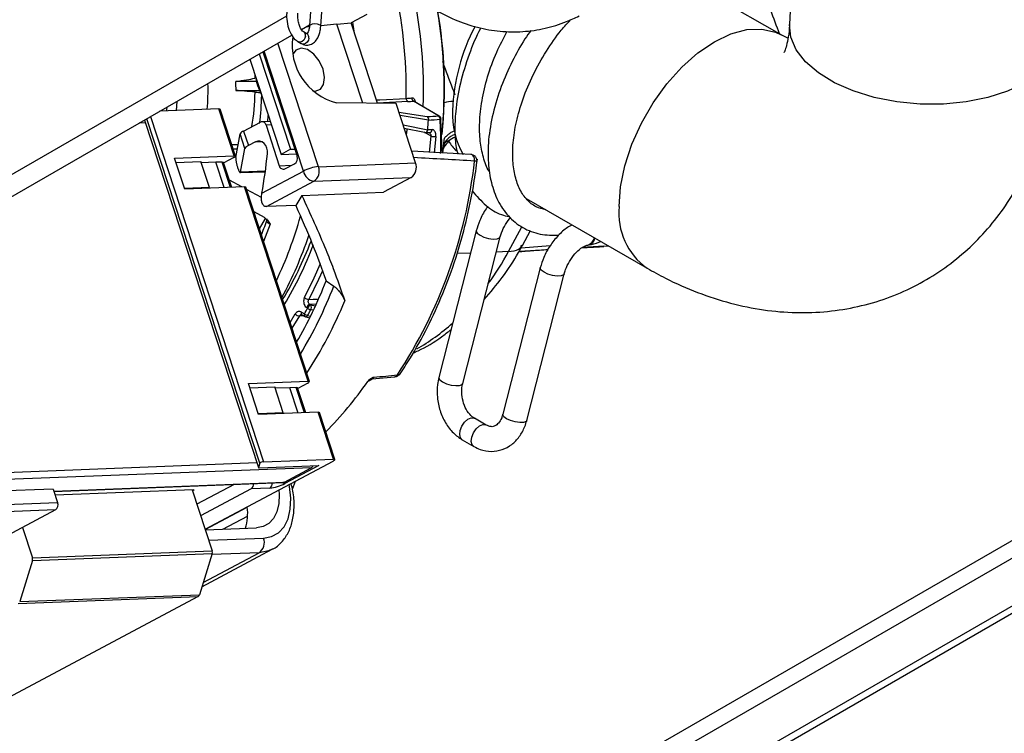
# Model space of a CAD drawing. Header units: millimetres. Extents: x 16 to 503, y 3 to 290.
# Tile 91 of 169: x 111.25 to 117.99, y 118.73 to 123.62. Entities that reach past the tile are written whole.
import ezdxf

# ---------------------------------------------------------------- set-up
doc = ezdxf.new("R2010")
doc.units = ezdxf.units.MM

msp = doc.modelspace()

# ---------------------------------------------------------------- linework, layer by layer
at = {"color": 7, "linetype": 'Continuous', "lineweight": 25}
for p, q in [((116.5485, 124.1421), (116.5222, 123.5901)), ((113.2569, 123.9128), (113.2326, 123.5846)), ((116.4688, 123.5182), (115.7843, 123.9133)), ((113.3093, 123.5789), (113.3336, 123.9071)), ((113.0754, 123.6488), (108.1972, 120.8326)), ((113.6258, 123.6593), (113.5173, 123.6014)), ((113.1768, 123.5564), (113.2329, 123.5887)), ((113.2313, 123.5754), (113.2058, 123.5731)), ((113.4204, 123.5926), (113.3096, 123.5825)), ((113.4204, 123.5926), (113.5173, 123.6014)), ((113.5976, 123.0517), (113.4204, 123.5926)), ((113.5976, 123.0517), (113.4204, 123.5926)), ((113.6978, 123.0506), (113.5173, 123.6014)), ((113.527, 123.6066), (113.5355, 123.546)), ((108.3278, 120.7571), (113.1108, 123.5182)), ((113.2145, 123.5269), (113.1904, 123.5408)), ((113.2152, 123.5265), (113.2145, 123.5269)), ((116.5115, 123.4961), (116.4688, 123.5182)), ((113.2937, 122.6158), (113.016, 123.4635)), ((113.152, 123.4742), (113.176, 123.4603)), ((112.8878, 123.3895), (113.1022, 122.7352)), ((112.9132, 123.4042), (113.1479, 122.688)), ((113.1902, 122.585), (112.9204, 123.4083)), ((112.8235, 123.3524), (113.0371, 122.7004)), ((112.8567, 123.2512), (112.8581, 123.2218)), ((112.868, 123.1989), (112.7276, 123.2002)), ((112.7282, 123.139), (112.8892, 123.1375)), ((112.3231, 123.0635), (112.3179, 123.0004)), ((113.8257, 123.0491), (113.4178, 123.0538)), ((113.9592, 122.6417), (113.8257, 123.0491)), ((113.8951, 123.0844), (113.8951, 123.0844)), ((114.1162, 122.964), (113.9443, 123.065)), ((114.1213, 122.9628), (113.9503, 123.0633)), ((113.9504, 123.0633), (113.9503, 123.0633)), ((112.6105, 123.0118), (112.2062, 122.9961)), ((112.7155, 122.6911), (112.6105, 123.0118)), ((112.725, 122.6886), (112.6199, 123.0093)), ((112.9457, 122.9259), (112.9498, 122.9669)), ((113.8451, 122.9898), (114.0392, 122.9588)), ((114.0469, 122.9349), (113.8529, 122.9661)), ((112.1079, 122.9159), (112.0645, 122.9143)), ((112.1014, 122.9356), (112.8826, 120.5515)), ((112.1016, 122.9357), (112.8826, 120.5521)), ((112.8916, 120.582), (112.1174, 122.9448)), ((112.1416, 122.9588), (112.9171, 120.592)), ((112.7803, 122.8603), (112.8951, 122.9215)), ((112.9631, 122.9265), (112.9053, 122.9243)), ((112.9712, 122.9018), (112.9339, 122.9003)), ((112.9339, 122.9003), (113.025, 122.6224)), ((113.8738, 122.9022), (114.0428, 122.8688)), ((114.047, 122.9355), (114.0469, 122.9349)), ((122.8687, 122.8352), (108.4594, 114.5169)), ((112.7267, 122.6781), (112.7564, 122.8404)), ((112.7891, 122.7406), (112.7564, 122.8404)), ((112.7803, 122.8603), (112.813, 122.7605)), ((114.0214, 122.8512), (113.8816, 122.8787)), ((114.0659, 122.8249), (114.0186, 122.8518)), ((114.0274, 122.8492), (114.0551, 122.8495)), ((114.0428, 122.8688), (114.0429, 122.8697)), ((122.9828, 122.7795), (108.4848, 114.41)), ((112.7427, 122.7654), (112.6999, 122.7651)), ((112.8618, 122.7865), (112.813, 122.7605)), ((112.8618, 122.7865), (112.9029, 122.7881)), ((114.0535, 122.7119), (114.0659, 122.8249)), ((114.098, 122.8225), (114.0856, 122.7101)), ((114.1385, 122.7286), (114.1384, 122.772)), ((114.1866, 122.7923), (114.1864, 122.7915)), ((114.1872, 122.7916), (114.1864, 122.7915)), ((114.1872, 122.7916), (114.1866, 122.7923)), ((112.7374, 122.7364), (112.7094, 122.7363)), ((112.7594, 122.5783), (112.7891, 122.7406)), ((113.1022, 122.7352), (113.0371, 122.7004)), ((113.0371, 122.7004), (113.1425, 122.7045)), ((113.1022, 122.7352), (113.1321, 122.7363)), ((114.337, 122.6993), (113.9328, 122.7222)), ((114.1305, 122.706), (114.1331, 122.7248)), ((112.3064, 122.6752), (112.7155, 122.6911)), ((112.3764, 122.4615), (112.3064, 122.6752)), ((112.3166, 122.6442), (112.4872, 122.6508)), ((112.5456, 122.4727), (112.4872, 122.6508)), ((112.5898, 122.646), (112.4901, 122.6421)), ((112.6342, 122.6477), (112.5898, 122.646)), ((112.6468, 122.472), (112.5898, 122.646)), ((112.6912, 122.4737), (112.6342, 122.6477)), ((112.6997, 122.474), (112.6436, 122.6452)), ((112.7131, 122.6776), (112.6449, 122.6413)), ((113.0638, 122.6013), (113.1282, 122.6357)), ((113.2937, 122.6158), (113.9592, 122.6417)), ((112.7572, 122.5749), (112.929, 122.5815)), ((112.9295, 122.5849), (112.7594, 122.5783)), ((112.9054, 122.4331), (113.1902, 122.585)), ((113.025, 122.6224), (113.1096, 122.6257)), ((112.768, 122.4767), (112.6838, 122.5226)), ((112.9364, 122.3416), (113.2628, 122.5157)), ((113.2628, 122.5157), (113.9283, 122.5415)), ((113.9283, 122.5415), (113.7383, 122.4401)), ((106.5448, 112.9634), (122.9562, 122.4375)), ((112.5456, 122.4727), (112.3749, 122.4661)), ((112.7856, 122.4774), (112.3764, 122.4615)), ((112.5447, 122.468), (112.5456, 122.4727)), ((113.2221, 121.145), (112.7856, 122.4774)), ((113.2316, 121.1425), (112.795, 122.4749)), ((112.9026, 122.4033), (112.8002, 122.4592)), ((113.1791, 122.4184), (113.7383, 122.4401)), ((106.5465, 112.9142), (122.9997, 122.4124)), ((113.1791, 122.4184), (113.1377, 122.3494)), ((114.717, 122.3978), (115.5458, 121.9194)), ((112.8497, 122.308), (112.9223, 122.2684)), ((113.1377, 122.3494), (112.9364, 122.3416)), ((112.8887, 122.1889), (112.9301, 122.2609)), ((112.9614, 122.2223), (112.917, 122.1025)), ((112.9392, 122.2517), (112.937, 122.2464)), ((114.3753, 122.176), (114.1184, 121.1708)), ((114.5961, 122.0332), (114.6885, 122.2029)), ((114.692, 122.0761), (114.7477, 122.1785)), ((114.2826, 121.1288), (114.5394, 122.134)), ((114.3362, 122.0231), (114.243, 122.0195)), ((114.5961, 122.0332), (114.5129, 122.03)), ((114.8662, 122.0453), (114.6686, 122.0348)), ((114.6818, 122.0589), (114.8826, 122.0748)), ((115.2489, 122.0705), (115.101, 122.0605)), ((115.1392, 122.0782), (115.1444, 122.0791)), ((115.1392, 122.0782), (115.1409, 122.0785)), ((115.1504, 122.0644), (115.2801, 122.0728)), ((114.814, 121.9227), (114.5571, 120.9175)), ((113.3461, 121.8324), (113.3988, 121.7965)), ((114.7213, 120.8756), (114.9782, 121.8807)), ((113.1768, 121.619), (113.1976, 121.607)), ((113.2191, 121.6455), (113.2133, 121.6489)), ((113.2748, 121.6724), (113.2347, 121.6705)), ((113.2347, 121.6705), (113.2405, 121.6671)), ((113.2405, 121.6671), (113.2704, 121.6624)), ((113.2564, 121.631), (113.2408, 121.6335)), ((113.099, 121.5472), (113.1349, 121.6056)), ((113.1635, 121.5918), (113.1116, 121.5086)), ((113.1932, 121.592), (113.1635, 121.5918)), ((113.1773, 121.6002), (113.1802, 121.5995)), ((113.1801, 121.5996), (113.2008, 121.5876)), ((113.2079, 121.585), (113.2337, 121.5801)), ((113.2191, 121.5946), (113.2385, 121.591)), ((112.813, 121.1291), (113.2221, 121.145)), ((113.6389, 121.1448), (113.6312, 121.1424)), ((113.6609, 121.16), (113.8157, 121.1748)), ((112.883, 120.9154), (112.813, 121.1291)), ((112.8232, 121.0981), (112.9938, 121.1047)), ((113.0522, 120.9266), (112.9938, 121.1047)), ((113.0964, 121.0999), (112.9967, 121.096)), ((113.1408, 121.1016), (113.0964, 121.0999)), ((113.1534, 120.9259), (113.0964, 121.0999)), ((113.1978, 120.9276), (113.1408, 121.1016)), ((113.2063, 120.9279), (113.1502, 121.0991)), ((113.2197, 121.1315), (113.1515, 121.0951)), ((113.0522, 120.9266), (112.8815, 120.9199)), ((113.2922, 120.9312), (112.883, 120.9154)), ((113.0513, 120.9219), (113.0522, 120.9266)), ((113.3972, 120.6106), (113.2922, 120.9312)), ((113.4067, 120.6081), (113.3016, 120.9287)), ((114.4434, 120.8438), (114.3636, 120.8898)), ((114.3636, 120.8898), (114.3646, 120.8892)), ((114.2789, 120.743), (114.3587, 120.697)), ((112.9171, 120.592), (113.3972, 120.6106)), ((113.2444, 120.551), (110.9275, 120.4611)), ((110.9429, 120.5112), (112.8713, 120.586)), ((112.5166, 120.1288), (113.3948, 120.5971)), ((112.8916, 120.582), (112.8826, 120.5521)), ((112.8864, 120.5505), (113.2962, 120.5665)), ((113.06, 120.4527), (113.2444, 120.551)), ((113.2962, 120.5665), (113.0629, 120.4421)), ((111.4751, 120.4046), (110.4744, 120.3657)), ((111.4751, 120.4046), (111.5054, 120.3119)), ((111.4794, 120.3913), (113.06, 120.4527)), ((111.4802, 120.3889), (113.0498, 120.4499)), ((112.4353, 120.3999), (111.4887, 120.3631)), ((112.4343, 120.3945), (112.4326, 120.3998)), ((112.7161, 120.4369), (112.4604, 120.3005)), ((112.8312, 120.4062), (112.486, 120.2221)), ((112.9594, 120.4112), (112.8312, 120.4062)), ((113.1156, 120.4036), (113.1351, 120.4586)), ((112.4279, 120.3996), (112.5651, 119.9809)), ((112.4303, 120.3923), (112.4343, 120.3945)), ((110.5047, 120.2731), (111.5054, 120.3119)), ((112.5171, 120.1273), (112.8054, 120.2811)), ((111.49, 120.2619), (110.4893, 120.223)), ((111.49, 120.2619), (110.6845, 119.8323)), ((112.6382, 120.1293), (112.8076, 120.2197)), ((111.2644, 120.1415), (111.3327, 119.9331)), ((112.518, 120.1246), (112.8689, 120.1383)), ((112.5413, 120.0534), (112.9169, 120.068)), ((111.3327, 119.9331), (112.5651, 119.9809)), ((111.3329, 119.9154), (112.5653, 119.9633)), ((112.5653, 119.9633), (112.478, 119.6803)), ((112.4948, 119.7348), (112.976, 119.9914)), ((112.5038, 119.7639), (112.886, 119.9678)), ((112.886, 119.9678), (112.5628, 119.9552)), ((111.3329, 119.9154), (111.2456, 119.6325)), ((112.4686, 119.6679), (111.0108, 118.8905)), ((111.2361, 119.6201), (112.4686, 119.6679)), ((111.2456, 119.6325), (112.478, 119.6803))]:
    msp.add_line(p, q, dxfattribs=at)
at = {"color": 7, "linetype": 'Continuous', "lineweight": 25, "flags": 128}
for points in [[(113.3041, 123.5852), (113.309, 123.5807), (113.3093, 123.5789)], [(116.8306, 123.1918), (116.7203, 123.2592), (116.6321, 123.3353), (116.5685, 123.4179), (116.5315, 123.5043), (116.5222, 123.5901)], [(113.2044, 123.5109), (113.2008, 123.4966), (113.1927, 123.484), (113.1814, 123.4749), (113.1685, 123.4708), (113.156, 123.4723), (113.152, 123.4742)], [(115.3546, 122.342), (115.3645, 122.4786), (115.3939, 122.6225), (115.442, 122.7693), (115.5073, 122.9146), (115.5877, 123.054), (115.6809, 123.1831), (115.784, 123.2982), (115.8939, 123.3956), (116.0073, 123.4725), (116.1206, 123.5265), (116.2305, 123.556), (116.3336, 123.56), (116.4268, 123.5384), (116.4658, 123.5199)], [(113.2284, 123.497), (113.2249, 123.4827), (113.2168, 123.4701), (113.2054, 123.461), (113.1925, 123.4569), (113.18, 123.4584), (113.176, 123.4603)], [(118.3662, 123.502), (118.3661, 123.5001), (118.3473, 123.4138), (118.3011, 123.3315), (118.2289, 123.2557), (118.1328, 123.1888), (118.0158, 123.1327), (117.8814, 123.0891), (117.7337, 123.0595), (117.5773, 123.0446), (117.4168, 123.045), (117.2571, 123.0606), (117.1031, 123.0909), (116.9595, 123.1351), (116.8306, 123.1918)], [(113.1747, 123.4283), (113.1393, 123.4156), (113.1194, 123.389)], [(113.2549, 123.1349), (113.2712, 123.1337), (113.3065, 123.1465), (113.3291, 123.1797), (113.3355, 123.2283), (113.3248, 123.285), (113.2986, 123.341), (113.2608, 123.3879), (113.2173, 123.4186), (113.1747, 123.4283), (113.1747, 123.4283)], [(113.6904, 123.0731), (113.7136, 123.0744), (113.8951, 123.0844)], [(113.9061, 123.0624), (113.7396, 123.0533), (113.6977, 123.0509)], [(112.2548, 123.0241), (112.2529, 123.0056), (112.252, 122.9978)], [(112.6105, 123.0118), (112.6148, 123.0117), (112.6179, 123.011), (112.6196, 123.0098), (112.6199, 123.0093)], [(114.1326, 122.9442), (114.1324, 122.9435), (114.1314, 122.9426), (114.1297, 122.9418), (114.1273, 122.9409)], [(112.9437, 122.7035), (112.9437, 122.7237), (112.9397, 122.7433), (112.9319, 122.761), (112.9208, 122.7756), (112.9073, 122.7859), (112.8923, 122.7914), (112.8768, 122.7916), (112.8618, 122.7865)], [(114.1437, 122.7126), (114.1478, 122.7402), (114.1569, 122.811)], [(114.1387, 122.7286), (114.1384, 122.7278), (114.1374, 122.7267), (114.1356, 122.7257), (114.1331, 122.7248)], [(114.1331, 122.7248), (114.1356, 122.725), (114.1374, 122.7253), (114.1384, 122.7257), (114.1385, 122.726)], [(114.3633, 122.654), (114.3639, 122.6643), (114.3624, 122.6743), (114.3589, 122.6833), (114.3537, 122.6907), (114.347, 122.6961), (114.3395, 122.6989), (114.337, 122.6993)], [(112.6342, 122.6477), (112.6385, 122.6476), (112.6416, 122.647), (112.6433, 122.6458), (112.6436, 122.6452)], [(112.7131, 122.6776), (112.7179, 122.6804), (112.7216, 122.6831), (112.724, 122.6855), (112.725, 122.6876), (112.7247, 122.6892), (112.7229, 122.6904), (112.7198, 122.691), (112.7155, 122.6911)], [(112.7856, 122.4774), (112.7899, 122.4773), (112.793, 122.4766), (112.7947, 122.4755), (112.795, 122.4749)], [(114.3753, 122.176), (114.375, 122.1723), (114.3821, 122.1589), (114.4008, 122.1449), (114.428, 122.1325), (114.4597, 122.1234), (114.491, 122.1192), (114.5173, 122.1204), (114.5344, 122.1269), (114.5394, 122.134)], [(113.1978, 121.7177), (113.2645, 121.8531), (113.3076, 121.9528)], [(113.3209, 121.9016), (113.2943, 121.8416), (113.227, 121.7049)], [(114.9782, 121.8807), (114.9731, 121.8736), (114.956, 121.8671), (114.9298, 121.8659), (114.8984, 121.8702), (114.8667, 121.8792), (114.8395, 121.8917), (114.8209, 121.9057), (114.8137, 121.9191), (114.814, 121.9227)], [(113.227, 121.7049), (113.2575, 121.7064), (113.2906, 121.708)], [(113.2191, 121.5946), (113.2175, 121.5917), (113.2158, 121.5892), (113.2139, 121.5872), (113.2121, 121.5858), (113.2102, 121.585), (113.2084, 121.5849), (113.2079, 121.5849)], [(113.2197, 121.1315), (113.2245, 121.1343), (113.2282, 121.1369), (113.2306, 121.1394), (113.2316, 121.1414), (113.2313, 121.1431), (113.2295, 121.1443), (113.2264, 121.1449), (113.2221, 121.145)], [(114.1184, 121.1708), (114.1181, 121.1671), (114.1253, 121.1538), (114.1439, 121.1398), (114.1711, 121.1273), (114.2028, 121.1182), (114.2342, 121.114), (114.2604, 121.1152), (114.2775, 121.1217), (114.2826, 121.1288)], [(113.1408, 121.1016), (113.1451, 121.1015), (113.1482, 121.1009), (113.1499, 121.0997), (113.1502, 121.0991)], [(113.2922, 120.9312), (113.2965, 120.9311), (113.2996, 120.9305), (113.3013, 120.9293), (113.3016, 120.9287)], [(114.2789, 120.743), (114.2674, 120.7551), (114.2615, 120.7778), (114.2647, 120.8064), (114.2765, 120.8365), (114.2951, 120.8635), (114.3177, 120.8834), (114.3409, 120.8931), (114.361, 120.8911), (114.3636, 120.8898)], [(114.7213, 120.8756), (114.7162, 120.8684), (114.6991, 120.8619), (114.6729, 120.8607), (114.6416, 120.865), (114.6099, 120.874), (114.5826, 120.8865), (114.564, 120.9005), (114.5568, 120.9139), (114.5571, 120.9175)], [(114.3587, 120.697), (114.3471, 120.709), (114.3412, 120.7317), (114.3444, 120.7603), (114.3562, 120.7904), (114.3748, 120.8175), (114.3975, 120.8374), (114.4206, 120.8471), (114.4408, 120.8451), (114.4426, 120.8442)], [(113.3948, 120.5971), (113.3996, 120.5999), (113.4033, 120.6026), (113.4057, 120.605), (113.4067, 120.6071), (113.4064, 120.6087), (113.4046, 120.6099), (113.4015, 120.6105), (113.3972, 120.6106)], [(112.8826, 120.5521), (112.8825, 120.5517), (112.8827, 120.5514), (112.8829, 120.5511), (112.8833, 120.5509), (112.8839, 120.5507), (112.8846, 120.5506), (112.8854, 120.5505), (112.8864, 120.5505)], [(112.4353, 120.3999), (112.437, 120.3998), (112.4383, 120.3996), (112.439, 120.3991), (112.4391, 120.3984), (112.4387, 120.3976), (112.4377, 120.3966), (112.4362, 120.3956), (112.4343, 120.3945)], [(112.9169, 120.068), (112.9719, 120.0784), (113.0194, 120.1049), (113.0576, 120.1464), (113.085, 120.2013), (113.1006, 120.2675), (113.1037, 120.3425), (113.0942, 120.4233), (113.0918, 120.4355)], [(113.06, 120.4527), (113.0545, 120.4505), (113.0498, 120.4499)], [(113.0221, 120.3984), (113.0246, 120.367), (113.022, 120.3045), (113.009, 120.2494), (112.9862, 120.2036), (112.9543, 120.169), (112.9147, 120.147), (112.8689, 120.1383)], [(112.9771, 119.9921), (112.9502, 119.98), (112.886, 119.9678)]]:
    msp.add_lwpolyline(points, dxfattribs=at)
at = {"color": 7, "linetype": 'Continuous', "lineweight": 25}
for centre, radius, start, end in [((110.6039, 123.1336), 3.2916, 359.1439, 13.1579), ((110.7149, 123.1376), 3.299, 358.14163, 11.53884), ((110.9597, 123.1471), 3.1955, 354.44472, 9.71637), ((110.9736, 123.1476), 3.1838, 354.40005, 9.86146), ((113.2688, 123.5235), 0.0712, 60.1761, 120.52687), ((115.5418, 122.9537), 1.3303, 152.02335, 177.9442), ((113.5166, 123.4447), 0.4032, 171.1564, 255.81783), ((113.1741, 123.515), 0.0305, 352.37919, 57.72302), ((113.1981, 123.5011), 0.0305, 352.37919, 57.72302), ((113.2299, 123.2879), 0.3725, 187.45391, 208.82956), ((110.9316, 123.1457), 1.6052, 355.10293, 1.46011), ((111.097, 123.1524), 1.6313, 359.52943, 1.68042), ((111.2458, 123.1556), 1.6136, 350.5522, 358.97947), ((110.9975, 123.1468), 1.9073, 352.9171, 358.78932), ((113.9583, 123.0858), 0.0251, 177.45658, 236.09331), ((114.2189, 122.8143), 0.2482, 91.04268, 104.66468), ((114.7941, 122.98), 0.5822, 177.89367, 208.88161), ((112.9061, 122.8954), 0.0283, 10.05673, 112.71928), ((110.4305, 123.124), 3.6214, 355.97303, 357.00688), ((114.102, 122.943), 0.0254, 355.3009, 55.85036), ((114.1169, 122.9552), 0.00878, 60.00344, 94.36501), ((114.1096, 122.9429), 0.0231, 3.21536, 59.55867), ((112.7966, 122.8164), 0.0467, 110.32344, 149.19163), ((114.0531, 122.8688), 0.0194, 275.90941, 3.39705), ((114.0955, 123.008), 0.1855, 260.82621, 270.77324), ((114.2045, 122.7311), 0.0638, 106.29416, 135.16432), ((114.2764, 122.6912), 0.1352, 109.16061, 131.57592), ((114.2768, 122.6904), 0.1351, 109.51937, 131.53856), ((112.8293, 122.7167), 0.0467, 110.32344, 149.19163), ((109.3747, 123.0714), 3.5879, 349.75251, 354.11448), ((114.1156, 122.7286), 0.0231, 353.58832, 359.9822), ((111.0116, 123.0334), 3.3731, 326.82063, 353.54239), ((113.8801, 122.6112), 0.0847, 304.65135, 21.07011), ((113.0528, 122.6274), 0.0283, 190.05673, 292.71928), ((113.3209, 122.3354), 0.2818, 95.53639, 117.63935), ((113.279, 122.6054), 0.0912, 192.90966, 259.75743), ((113.2146, 122.5854), 0.0847, 304.65135, 21.07011), ((115.816, 122.2962), 0.4637, 174.33589, 234.36991), ((110.4973, 123.0241), 2.7758, 334.60943, 344.35068), ((110.6903, 122.9905), 2.6744, 331.59899, 341.56036), ((110.9354, 122.9791), 2.4673, 328.87895, 339.26248), ((115.1217, 122.1395), 0.0639, 287.47248, 349.54015), ((115.1304, 122.137), 0.0594, 283.69064, 348.85868), ((110.884, 122.9697), 2.5354, 329.09819, 339.5199), ((110.5571, 122.917), 2.9925, 329.79927, 338.75008), ((110.5498, 122.9034), 3.0565, 329.01642, 338.76793), ((113.2309, 121.7536), 0.0489, 227.32724, 265.37158), ((110.6403, 122.8665), 3.0661, 327.04886, 337.53402), ((113.1915, 121.6115), 0.0165, 152.92909, 226.08847), ((110.9506, 122.8897), 2.5873, 330.28008, 331.25727), ((113.2423, 121.6416), 0.0299, 104.62086, 165.89453), ((113.2481, 121.6382), 0.0299, 104.62086, 165.89453), ((113.2554, 121.6853), 0.0539, 227.61572, 254.21542), ((110.9539, 122.8877), 2.6083, 330.28008, 331.25727), ((113.2074, 121.6501), 0.0373, 333.57985, 27.24823), ((113.1677, 121.637), 0.0454, 223.74948, 264.71536), ((113.2123, 121.5995), 0.0165, 152.92909, 226.08847), ((113.2339, 121.6452), 0.0527, 226.47962, 253.69704), ((113.2124, 121.6076), 0.0231, 240.00269, 259.22098), ((111.5036, 122.6191), 2.5898, 315.3035, 325.23492), ((113.8128, 121.1999), 0.0253, 276.68321, 330.44574), ((112.9185, 120.551), 0.041, 91.96825, 130.9738), ((113.2287, 120.5788), 0.0319, 299.45582, 334.28282), ((112.8087, 120.4398), 0.0404, 303.8541, 3.20523), ((112.9383, 120.4441), 0.039, 302.67419, 4.38514), ((112.9322, 120.6917), 0.2818, 275.53639, 297.63935), ((113.0641, 120.471), 0.029, 227.49026, 267.68858), ((111.4659, 120.2967), 0.0424, 304.65135, 21.07011), ((112.4708, 120.2369), 0.3375, 342.48551, 7.5213), ((112.8378, 120.0375), 0.0847, 304.65135, 21.07011), ((111.3046, 119.924), 0.0295, 343.19476, 18.01508), ((112.537, 119.9718), 0.0295, 343.19476, 18.01508), ((112.4581, 119.6857), 0.0206, 300.45437, 344.88425)]:
    msp.add_arc(centre, radius, start, end, dxfattribs=at)
for centre, major_axis, ratio, start_param, end_param in [((76.8629, 121.8237), (95.1063, 5.9648), 0.01207, 5.111587, 5.112022), ((76.8563, 121.8026), (95.1135, 5.9855), 0.012182, 5.111746, 5.112182), ((78.5644, 121.9105), (103.0871, 6.4872), 0.012182, 5.062929, 5.063725), ((78.5577, 121.8894), (103.0943, 6.5079), 0.012286, 5.063043, 5.063873), ((142.9495, 124.3887), (101.4165, 1.3834), 0.011568, 4.423195, 4.423499), ((114.8584, 123.4015), (0.6209, 0.6762), 0.498843, 2.961908, 3.142254), ((113.1166, 122.6713), (0.0091, 0.0386), 0.833024, 3.773178, 5.343974), ((92.6796, 122.4376), (37.1852, -1.3082), 0.032352, 0.949361, 0.963067), ((113.3334, 123.2392), (-0.0604, 2.0376), 0.75902, 3.915599, 4.056708), ((113.3334, 123.2392), (-0.0604, 2.0376), 0.75902, 3.524345, 3.707574), ((111.4657, 123.1667), (37.7854, 3.5176), 0.057814, 4.76549, 4.769746)]:
    msp.add_ellipse(centre, major_axis=major_axis, ratio=ratio, start_param=start_param, end_param=end_param, dxfattribs=at)
for points, knots in [([(116.2993, 123.8764), (116.3312, 123.8146), (116.3906, 123.6999), (116.4319, 123.5826), (116.4511, 123.5285)], [0, 0, 0, 0, 0.538156, 1, 1, 1, 1]), ([(114.0024, 123.7523), (114.0287, 123.7343), (114.1014, 123.6844), (114.228, 123.6203), (114.3815, 123.568), (114.5379, 123.5408), (114.6942, 123.5385), (114.8472, 123.561), (114.976, 123.6002), (115.0511, 123.636), (115.0795, 123.6496)], [0, 0, 0, 0, 0.080824, 0.223, 0.36428, 0.504066, 0.642447, 0.7798, 0.916688, 1, 1, 1, 1]), ([(113.0759, 123.6751), (113.0754, 123.6642), (113.0742, 123.6329), (113.0824, 123.5786), (113.1036, 123.5235), (113.1284, 123.4899), (113.1467, 123.4777), (113.152, 123.4742)], [0, 0, 0, 0, 0.136524, 0.392219, 0.654849, 0.900803, 1, 1, 1, 1]), ([(113.1904, 123.5408), (113.1887, 123.542), (113.1848, 123.5446), (113.1738, 123.559), (113.1627, 123.5834), (113.1543, 123.6161), (113.1515, 123.6466), (113.1523, 123.6639), (113.1526, 123.6694)], [0, 0, 0, 0, 0.136624, 0.30716, 0.488586, 0.68864, 0.901115, 1, 1, 1, 1]), ([(113.176, 123.4603), (113.1852, 123.4561), (113.2047, 123.4473), (113.2387, 123.4508), (113.2685, 123.4694), (113.2919, 123.5016), (113.305, 123.5399), (113.3082, 123.5688), (113.3093, 123.5789)], [0, 0, 0, 0, 0.1472081, 0.3108512, 0.4755042, 0.6528662, 0.8789339, 1, 1, 1, 1]), ([(113.2326, 123.5846), (113.2318, 123.5771), (113.2298, 123.5601), (113.2235, 123.5401), (113.2162, 123.5288), (113.2151, 123.528), (113.2147, 123.5277)], [0, 0, 0, 0, 0.2511813, 0.5719794, 0.8647145, 1, 1, 1, 1]), ([(114.8523, 122.3197), (114.8293, 122.3256), (114.7801, 122.3381), (114.7213, 122.3851), (114.6729, 122.4542), (114.6399, 122.5453), (114.6236, 122.654), (114.6249, 122.78), (114.6471, 122.924), (114.6928, 123.0822), (114.7619, 123.2472), (114.8517, 123.4062), (114.9397, 123.5343), (114.9999, 123.5998), (115.0215, 123.6232)], [0, 0, 0, 0, 0.0771735, 0.1650597, 0.2520763, 0.3354578, 0.41541, 0.4968149, 0.5830133, 0.6733325, 0.7664069, 0.8602689, 0.9499538, 1, 1, 1, 1]), ([(116.5222, 123.5901), (116.5212, 123.5746), (116.5183, 123.5297), (116.5084, 123.4704), (116.4949, 123.4221), (116.4836, 123.3972), (116.483, 123.3965), (116.4827, 123.3962)], [0, 0, 0, 0, 0.120773, 0.34902, 0.57845, 0.811664, 1, 1, 1, 1]), ([(114.4071, 123.5678), (114.4063, 123.5665), (114.373, 123.5081), (114.322, 123.3795), (114.2613, 123.1874), (114.2318, 123.0098), (114.2273, 122.8647), (114.2317, 122.7654), (114.2446, 122.7161), (114.2486, 122.7008)], [0, 0, 0, 0, 0.004638, 0.206572, 0.422805, 0.640041, 0.799245, 0.937591, 1, 1, 1, 1]), ([(114.4677, 122.5784), (114.4661, 122.5806), (114.4463, 122.6072), (114.4224, 122.6782), (114.3993, 122.7897), (114.3955, 122.9208), (114.4111, 123.0697), (114.4503, 123.2328), (114.5082, 123.3951), (114.5621, 123.4969), (114.5872, 123.5442)], [0, 0, 0, 0, 0.0125507, 0.1504058, 0.282769, 0.4180261, 0.561179, 0.7111299, 0.8655729, 1, 1, 1, 1]), ([(114.7497, 123.5507), (114.7358, 123.5312), (114.6876, 123.4634), (114.6173, 123.3337), (114.5412, 123.1619), (114.4854, 122.9795), (114.456, 122.8028), (114.4538, 122.6433), (114.4751, 122.5032), (114.5199, 122.379), (114.5918, 122.2721), (114.691, 122.1928), (114.8085, 122.1467), (114.897, 122.146), (114.9396, 122.1457)], [0, 0, 0, 0, 0.033016, 0.114366, 0.201501, 0.295026, 0.390092, 0.476996, 0.558961, 0.643429, 0.731603, 0.822413, 0.914386, 1, 1, 1, 1]), ([(115.5458, 121.9194), (115.5874, 121.8962), (115.7006, 121.8333), (115.891, 121.7495), (116.1161, 121.6761), (116.3421, 121.6299), (116.5651, 121.6109), (116.7821, 121.6187), (116.9908, 121.6521), (117.1891, 121.7097), (117.3755, 121.79), (117.5485, 121.8913), (117.707, 122.0119), (117.85, 122.1504), (117.977, 122.3054), (118.0875, 122.4761), (118.181, 122.6617), (118.2569, 122.8615), (118.3141, 123.075), (118.3515, 123.2893), (118.3615, 123.4344), (118.3662, 123.502)], [0, 0, 0, 0, 0.034827, 0.094632, 0.153998, 0.212113, 0.268677, 0.323624, 0.377083, 0.429299, 0.480576, 0.531245, 0.581597, 0.631928, 0.682588, 0.733918, 0.786229, 0.839768, 0.894668, 0.950908, 1, 1, 1, 1]), ([(114.1447, 123.3404), (114.1476, 123.3303), (114.1675, 123.2607), (114.2027, 123.183), (114.2242, 123.1175), (114.2271, 123.1087)], [0, 0, 0, 0, 0.1283782, 0.8830167, 1, 1, 1, 1]), ([(112.7276, 123.2002), (112.7519, 123.2042), (112.7955, 123.2114), (112.839, 123.2186), (112.8581, 123.2218)], [0, 0, 0, 0, 0.56, 1, 1, 1, 1]), ([(112.8591, 123.1269), (112.8347, 123.1291), (112.7911, 123.1332), (112.7474, 123.1372), (112.7282, 123.139)], [0, 0, 0, 0, 0.56, 1, 1, 1, 1]), ([(112.8591, 123.1269), (112.8664, 123.1262), (112.8775, 123.1253), (112.8923, 123.1245), (112.8975, 123.1242)], [0, 0, 0, 0, 0.650491, 1, 1, 1, 1]), ([(113.8951, 123.0844), (113.8952, 123.0837), (113.8952, 123.0804), (113.8964, 123.0746), (113.8997, 123.0679), (113.9034, 123.0641), (113.9056, 123.0627), (113.9061, 123.0624)], [0, 0, 0, 0, 0.074536, 0.35796, 0.641384, 0.928848, 1, 1, 1, 1]), ([(113.9601, 123.0575), (113.9592, 123.0612), (113.9572, 123.0695), (113.9509, 123.0792), (113.9426, 123.0862), (113.9363, 123.0867), (113.9332, 123.087)], [0, 0, 0, 0, 0.214177, 0.479877, 0.739592, 1, 1, 1, 1]), ([(113.9443, 123.065), (113.9457, 123.0649), (113.9473, 123.0648), (113.9492, 123.064), (113.9496, 123.0636), (113.9499, 123.0633)], [0, 0, 0, 0, 0.74173, 0.850532, 1, 1, 1, 1]), ([(114.0392, 122.9588), (114.0393, 122.9587), (114.0403, 122.958), (114.0426, 122.9556), (114.0454, 122.9505), (114.0472, 122.9433), (114.047, 122.9381), (114.047, 122.9355)], [0, 0, 0, 0, 0.013824, 0.193124, 0.465324, 0.732565, 1, 1, 1, 1]), ([(114.1331, 122.7248), (114.1329, 122.7623), (114.1324, 122.834), (114.1289, 122.9064), (114.1273, 122.9409)], [0, 0, 0, 0, 0.522637, 1, 1, 1, 1]), ([(114.1384, 122.772), (114.1384, 122.7723), (114.1383, 122.8293), (114.1351, 122.8869), (114.1318, 122.9443)], [0, 0, 0, 0, 0.004481, 1, 1, 1, 1]), ([(113.8998, 122.8751), (113.8997, 122.8736), (113.8989, 122.8611), (113.8967, 122.849), (113.8948, 122.8383)], [0, 0, 0, 0, 0.121627, 1, 1, 1, 1]), ([(114.0214, 122.8512), (114.0215, 122.8512), (114.023, 122.8501), (114.0263, 122.8488), (114.0312, 122.8496), (114.0358, 122.8528), (114.0396, 122.858), (114.0417, 122.8634), (114.0426, 122.8671), (114.0428, 122.8685), (114.0428, 122.8688)], [0, 0, 0, 0, 0.0094, 0.19655, 0.378908, 0.55727, 0.733767, 0.898229, 0.979692, 1, 1, 1, 1]), ([(114.0532, 122.8497), (114.0547, 122.8486), (114.058, 122.8461), (114.062, 122.8396), (114.0648, 122.8322), (114.0656, 122.8271), (114.0659, 122.8249)], [0, 0, 0, 0, 0.229232, 0.497754, 0.786253, 1, 1, 1, 1]), ([(114.098, 122.8225), (114.0982, 122.8265), (114.0985, 122.8358), (114.0958, 122.8493), (114.0901, 122.8608), (114.0821, 122.8686), (114.0757, 122.8695), (114.0725, 122.87)], [0, 0, 0, 0, 0.161877, 0.38187, 0.591731, 0.795954, 1, 1, 1, 1]), ([(114.2291, 122.8627), (114.2236, 122.8605), (114.2104, 122.8553), (114.191, 122.8434), (114.1717, 122.8282), (114.1618, 122.8168), (114.1569, 122.811)], [0, 0, 0, 0, 0.1916155, 0.461077, 0.7305385, 1, 1, 1, 1]), ([(114.2308, 122.8351), (114.2307, 122.8351), (114.2213, 122.8344), (114.2128, 122.8301), (114.2045, 122.8258)], [0, 0, 0, 0, 0.015801, 1, 1, 1, 1]), ([(114.1492, 122.7351), (114.1505, 122.7436), (114.1545, 122.7681), (114.156, 122.7941), (114.1569, 122.811)], [0, 0, 0, 0, 0.348223, 1, 1, 1, 1]), ([(114.1864, 122.7915), (114.1862, 122.7912), (114.1755, 122.7763), (114.1632, 122.762), (114.1512, 122.748)], [0, 0, 0, 0, 0.020199, 1, 1, 1, 1]), ([(114.1449, 122.7102), (114.1457, 122.7147), (114.1472, 122.723), (114.1485, 122.7313), (114.1492, 122.7351)], [0, 0, 0, 0, 0.541803, 1, 1, 1, 1]), ([(114.3805, 122.6514), (114.3806, 122.656), (114.3809, 122.6663), (114.3751, 122.6786), (114.3668, 122.6877), (114.3581, 122.6936), (114.3489, 122.6975), (114.3425, 122.6984), (114.3397, 122.6988)], [0, 0, 0, 0, 0.198926, 0.447863, 0.589652, 0.738555, 0.889747, 1, 1, 1, 1]), ([(112.7267, 122.6781), (112.7265, 122.675), (112.726, 122.6691), (112.7282, 122.6541), (112.7309, 122.6406), (112.7334, 122.6302), (112.7363, 122.6196), (112.7396, 122.6092), (112.7429, 122.5994), (112.7463, 122.591), (112.7494, 122.5842), (112.7533, 122.5773), (112.7575, 122.5729), (112.7588, 122.5765), (112.7594, 122.5783)], [0, 0, 0, 0, 0.143325, 0.276551, 0.338754, 0.394547, 0.447056, 0.499992, 0.552778, 0.605234, 0.66108, 0.723434, 0.856517, 1, 1, 1, 1]), ([(113.8488, 121.1885), (113.8726, 121.2245), (113.941, 121.3285), (114.0428, 121.5125), (114.1483, 121.7433), (114.237, 121.9861), (114.308, 122.2386), (114.3555, 122.4671), (114.375, 122.6118), (114.3825, 122.6681)], [0, 0, 0, 0, 0.085981, 0.248046, 0.410178, 0.572357, 0.734561, 0.89678, 1, 1, 1, 1]), ([(114.3802, 122.652), (114.3794, 122.6524), (114.3779, 122.6531), (114.372, 122.6538), (114.3662, 122.654), (114.3633, 122.654)], [0, 0, 0, 0, 0.347756, 0.680742, 1, 1, 1, 1]), ([(112.9364, 122.3416), (112.933, 122.3418), (112.9262, 122.3422), (112.9176, 122.3482), (112.9108, 122.358), (112.9045, 122.3744), (112.9008, 122.3996), (112.9038, 122.4217), (112.9054, 122.4331)], [0, 0, 0, 0, 0.119248, 0.237314, 0.362227, 0.500827, 0.74267, 1, 1, 1, 1]), ([(114.3481, 122.4501), (114.378, 122.4147), (114.4344, 122.3477), (114.5246, 122.2899), (114.5832, 122.2771), (114.6014, 122.273)], [0, 0, 0, 0, 0.434945, 0.82364, 1, 1, 1, 1]), ([(113.1791, 122.4184), (113.2366, 122.2929), (113.3151, 122.1215), (113.4091, 121.8828), (113.4485, 121.768), (113.4737, 121.6949)], [0, 0, 0, 0, 0.498124, 0.680129, 1, 1, 1, 1]), ([(113.1377, 122.3494), (113.1772, 122.2604), (113.2564, 122.0819), (113.3161, 121.9157), (113.3461, 121.8324)], [0, 0, 0, 0, 0.4987267, 1, 1, 1, 1]), ([(114.4549, 122.342), (114.4506, 122.3368), (114.4276, 122.3085), (114.3988, 122.2508), (114.3827, 122.1994), (114.3753, 122.176)], [0, 0, 0, 0, 0.109977, 0.593195, 1, 1, 1, 1]), ([(112.9407, 122.2574), (112.9289, 122.2212), (112.9169, 122.1846), (112.9017, 122.1503), (112.9015, 122.1498)], [0, 0, 0, 0, 0.987304, 1, 1, 1, 1]), ([(112.9223, 122.2684), (112.9299, 122.2622), (112.945, 122.2498), (112.9559, 122.2315), (112.9614, 122.2223)], [0, 0, 0, 0, 0.498833, 1, 1, 1, 1]), ([(112.9372, 122.2465), (112.9371, 122.2464), (112.9357, 122.2454), (112.9372, 122.2418), (112.9406, 122.2363), (112.9486, 122.2296), (112.957, 122.2247), (112.9614, 122.2223)], [0, 0, 0, 0, 0.015279, 0.235002, 0.47237, 0.727373, 1, 1, 1, 1]), ([(114.5394, 122.134), (114.5422, 122.1436), (114.5504, 122.1718), (114.5738, 122.2214), (114.5994, 122.2539), (114.6123, 122.2702)], [0, 0, 0, 0, 0.20424, 0.601218, 1, 1, 1, 1]), ([(115.0332, 122.2153), (115.022, 122.2099), (114.9875, 122.193), (114.9348, 122.1444), (114.8791, 122.0746), (114.8371, 121.9979), (114.8213, 121.9463), (114.814, 121.9227)], [0, 0, 0, 0, 0.109366, 0.339181, 0.571773, 0.804269, 1, 1, 1, 1]), ([(115.1445, 122.0793), (115.1456, 122.0795), (115.1689, 122.0826), (115.1972, 122.09), (115.224, 122.1008), (115.2284, 122.1026)], [0, 0, 0, 0, 0.039841, 0.840198, 1, 1, 1, 1]), ([(114.4299, 121.7052), (114.4717, 121.7544), (114.5571, 121.8545), (114.6408, 121.9828), (114.6827, 122.0602), (114.6915, 122.0765)], [0, 0, 0, 0, 0.431924, 0.880204, 1, 1, 1, 1]), ([(114.5961, 122.0332), (114.6221, 122.0362), (114.6672, 122.0415), (114.6821, 122.0674), (114.6884, 122.0783)], [0, 0, 0, 0, 0.577271, 1, 1, 1, 1]), ([(114.6673, 122.0324), (114.6813, 122.0338), (114.7213, 122.0377), (114.7888, 122.0431), (114.8472, 122.0464), (114.8674, 122.0476)], [0, 0, 0, 0, 0.259883, 0.743939, 1, 1, 1, 1]), ([(114.9782, 121.8807), (114.981, 121.8903), (114.9891, 121.9186), (115.0129, 121.9679), (115.0508, 122.0201), (115.0913, 122.057), (115.123, 122.0743), (115.1346, 122.0771), (115.1392, 122.0782)], [0, 0, 0, 0, 0.103286, 0.304041, 0.509942, 0.712962, 0.886733, 1, 1, 1, 1]), ([(115.1011, 122.0605), (115.1128, 122.0611), (115.1606, 122.0637), (115.2109, 122.0665), (115.249, 122.0686)], [0, 0, 0, 0, 0.243442, 1, 1, 1, 1]), ([(113.3988, 121.7965), (113.403, 121.7934), (113.4115, 121.7871), (113.4244, 121.7741), (113.4366, 121.76), (113.4504, 121.7415), (113.4647, 121.7183), (113.4706, 121.7029), (113.4737, 121.6949)], [0, 0, 0, 0, 0.1200505, 0.247262, 0.3693881, 0.5004335, 0.7396399, 1, 1, 1, 1]), ([(113.1978, 121.7177), (113.1973, 121.7166), (113.1946, 121.7113), (113.1916, 121.7003), (113.1914, 121.6845), (113.1954, 121.6695), (113.2028, 121.6566), (113.2098, 121.6514), (113.2133, 121.6489)], [0, 0, 0, 0, 0.045694, 0.236533, 0.427355, 0.618207, 0.809105, 1, 1, 1, 1]), ([(113.2347, 121.6705), (113.233, 121.6718), (113.2294, 121.6743), (113.2256, 121.6808), (113.2237, 121.6883), (113.2238, 121.6962), (113.2253, 121.7017), (113.2267, 121.7044), (113.227, 121.7049)], [0, 0, 0, 0, 0.190941, 0.381821, 0.572627, 0.76342, 0.954288, 1, 1, 1, 1]), ([(113.1768, 121.619), (113.1734, 121.6205), (113.1661, 121.6238), (113.1543, 121.6226), (113.1431, 121.6168), (113.1376, 121.6094), (113.1349, 121.6056)], [0, 0, 0, 0, 0.232599, 0.488382, 0.744192, 1, 1, 1, 1]), ([(113.1773, 121.6002), (113.1759, 121.6002), (113.1725, 121.6002), (113.1675, 121.5974), (113.1648, 121.5937), (113.1635, 121.5918)], [0, 0, 0, 0, 0.254102, 0.627025, 1, 1, 1, 1]), ([(113.9421, 121.3386), (113.9538, 121.3435), (114.0218, 121.3724), (114.1097, 121.4258), (114.1806, 121.482), (114.2023, 121.4992)], [0, 0, 0, 0, 0.125599, 0.732555, 1, 1, 1, 1]), ([(113.6312, 121.1424), (113.634, 121.146), (113.6398, 121.1532), (113.6515, 121.1625), (113.6615, 121.1683), (113.6692, 121.1712), (113.6726, 121.1717), (113.6742, 121.172)], [0, 0, 0, 0, 0.250263, 0.500117, 0.749308, 0.87517, 1, 1, 1, 1]), ([(113.6396, 121.1454), (113.6448, 121.1493), (113.6531, 121.1557), (113.6642, 121.1616), (113.6705, 121.1668), (113.673, 121.1702), (113.6742, 121.172)], [0, 0, 0, 0, 0.4435957, 0.7054054, 0.8463473, 1, 1, 1, 1]), ([(113.6556, 121.1597), (113.6591, 121.1604), (113.6663, 121.1619), (113.6715, 121.1685), (113.6742, 121.172)], [0, 0, 0, 0, 0.4799937, 1, 1, 1, 1]), ([(113.8161, 121.1748), (113.8199, 121.1754), (113.8277, 121.1767), (113.8382, 121.1815), (113.8473, 121.1879), (113.8518, 121.1934), (113.854, 121.1962)], [0, 0, 0, 0, 0.246783, 0.498188, 0.750456, 1, 1, 1, 1]), ([(113.8348, 121.1874), (113.8394, 121.1881), (113.848, 121.1895), (113.8523, 121.1944), (113.8543, 121.1968)], [0, 0, 0, 0, 0.535868, 1, 1, 1, 1]), ([(114.1184, 121.1708), (114.115, 121.1546), (114.1054, 121.1098), (114.1054, 121.0314), (114.1239, 120.9408), (114.1617, 120.8573), (114.2138, 120.7879), (114.258, 120.7574), (114.2789, 120.743)], [0, 0, 0, 0, 0.102258, 0.283039, 0.464969, 0.648467, 0.833892, 1, 1, 1, 1]), ([(114.3636, 120.8898), (114.3582, 120.8933), (114.3414, 120.9041), (114.3125, 120.9371), (114.2865, 120.9917), (114.2741, 121.0537), (114.2761, 121.1006), (114.2814, 121.1237), (114.2826, 121.1288)], [0, 0, 0, 0, 0.100722, 0.313413, 0.52251, 0.73124, 0.939948, 1, 1, 1, 1]), ([(114.3587, 120.697), (114.3731, 120.6897), (114.4112, 120.6703), (114.4788, 120.6591), (114.554, 120.6716), (114.62, 120.7076), (114.6727, 120.7624), (114.7052, 120.8211), (114.7171, 120.8614), (114.7213, 120.8756)], [0, 0, 0, 0, 0.102167, 0.271009, 0.434273, 0.592702, 0.750531, 0.912556, 1, 1, 1, 1]), ([(114.5571, 120.9175), (114.5547, 120.9092), (114.5473, 120.8848), (114.5275, 120.8539), (114.5017, 120.8355), (114.4784, 120.8295), (114.4551, 120.839), (114.4434, 120.8438)], [0, 0, 0, 0, 0.103639, 0.306479, 0.520636, 0.758624, 1, 1, 1, 1]), ([(112.9767, 119.9936), (112.9803, 119.995), (113.008, 120.0055), (113.0485, 120.0462), (113.0929, 120.1118), (113.1199, 120.1936), (113.1292, 120.2874), (113.1248, 120.3726), (113.1106, 120.4256), (113.1059, 120.443)], [0, 0, 0, 0, 0.025836, 0.196077, 0.365228, 0.539656, 0.721641, 0.908388, 1, 1, 1, 1])]:
    msp.add_open_spline(points, degree=3, knots=knots, dxfattribs=at)
msp.add_open_spline([(114.2045, 122.8258), (114.1967, 122.821), (114.1811, 122.8112), (114.1639, 122.7893), (114.1521, 122.7636), (114.1501, 122.7446), (114.1492, 122.7351)], degree=3, dxfattribs=at)

doc.saveas('drawing.dxf')
